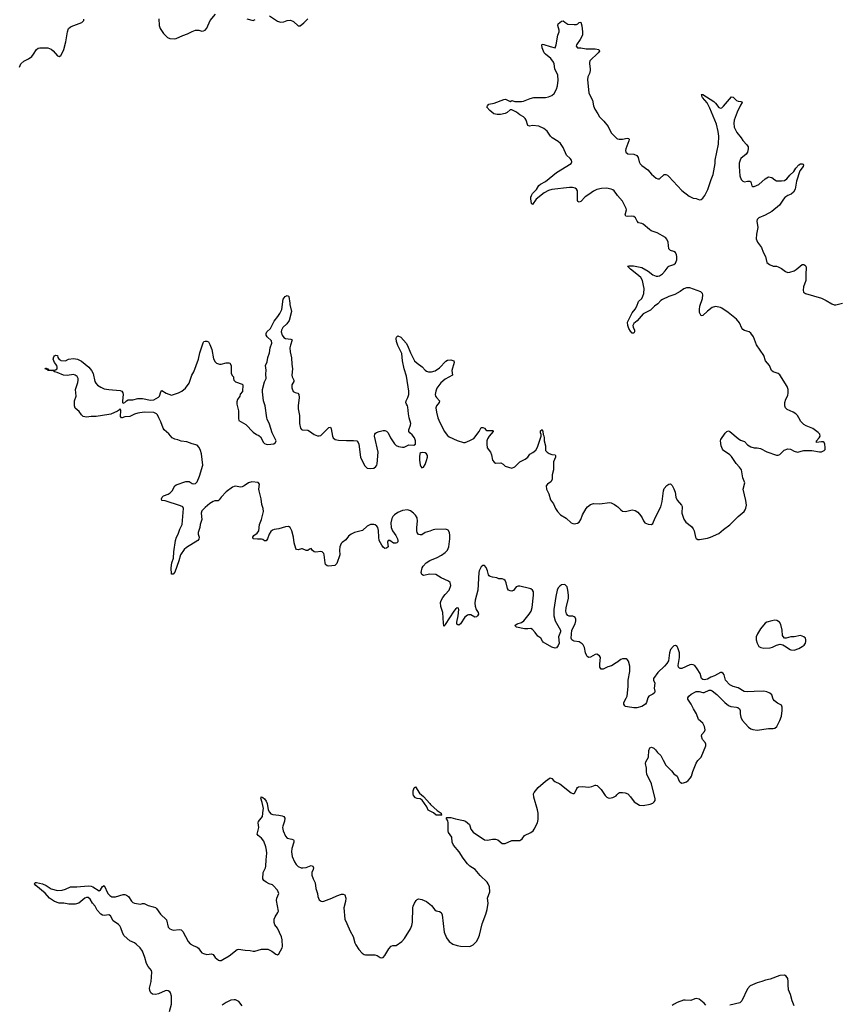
# Model space of a CAD drawing. Header units: inches. Extents: x 1474254 to 1647085, y 640389 to 772279.
# Tile 52 of 85: x 1522559 to 1532797, y 722688 to 734962. Entities that reach past the tile are written whole.
import ezdxf

# ---------------------------------------------------------------- set-up
doc = ezdxf.new("R2010")
doc.units = ezdxf.units.IN
doc.header["$MEASUREMENT"] = 0
for name, color, linetype in [('B5722', 7, 'Continuous'), ('B5723', 7, 'Continuous'), ('B5732', 7, 'Continuous'), ('B5733', 7, 'Continuous')]:
    doc.layers.add(name, color=color, linetype=linetype)

msp = doc.modelspace()

# ---------------------------------------------------------------- linework, layer by layer
at = {"layer": 'B5722', "color": 6, "elevation": 700}
for points in [[(1523834, 730000), (1523830, 729998), (1523829, 730000)], [(1530000, 726950), (1529990, 726943), (1529932, 726908), (1529886, 726894), (1529830, 726866), (1529806, 726866), (1529790, 726890), (1529787, 726930), (1529797, 727010), (1529783, 727030), (1529750, 727052), (1529730, 727050), (1529670, 727014), (1529650, 727011), (1529630, 727025), (1529621, 727041), (1529611, 727071), (1529596, 727136), (1529581, 727170), (1529570, 727183), (1529530, 727206), (1529470, 727214), (1529450, 727221), (1529441, 727230), (1529433, 727253), (1529438, 727350), (1529481, 727430), (1529490, 727467), (1529489, 727489), (1529479, 727510), (1529470, 727518), (1529450, 727525), (1529407, 727527), (1529390, 727533), (1529374, 727554), (1529366, 727590), (1529368, 727630), (1529397, 727750), (1529399, 727790), (1529390, 727852), (1529380, 727890), (1529370, 727906), (1529350, 727919), (1529310, 727915), (1529290, 727901), (1529270, 727878), (1529255, 727850), (1529238, 727770), (1529213, 727610), (1529214, 727530), (1529230, 727470), (1529299, 727350), (1529299, 727330), (1529275, 727270), (1529280, 727190), (1529270, 727161), (1529250, 727130), (1529230, 727128), (1529190, 727140), (1529083, 727203), (1529073, 727213), (1529055, 727250), (1529016, 727276), (1528983, 727323), (1528950, 727360), (1528930, 727374), (1528890, 727367), (1528850, 727369), (1528750, 727389), (1528727, 727410), (1528757, 727430), (1528810, 727448), (1528843, 727470), (1528907, 727550), (1528932, 727590), (1528945, 727635), (1528962, 727790), (1528960, 727830), (1528950, 727851), (1528930, 727866), (1528910, 727873), (1528790, 727900), (1528770, 727901), (1528744, 727890), (1528712, 727848), (1528699, 727841), (1528690, 727837), (1528670, 727840), (1528650, 727849), (1528636, 727870), (1528620, 727940), (1528607, 727970), (1528590, 727985), (1528570, 727991), (1528530, 727993), (1528505, 728005), (1528450, 728011), (1528421, 728021), (1528410, 728030), (1528402, 728042), (1528390, 728090), (1528372, 728132), (1528350, 728156), (1528330, 728159), (1528310, 728142), (1528286, 728090), (1528282, 728070), (1528268, 727850), (1528234, 727726), (1528231, 727690), (1528234, 727650), (1528248, 727608), (1528271, 727570), (1528276, 727550), (1528265, 727530), (1528250, 727516), (1528230, 727514), (1528181, 727541), (1528150, 727543), (1528141, 727539), (1528107, 727513), (1528050, 727431), (1528030, 727412), (1528017, 727417), (1528008, 727428), (1528006, 727450), (1528024, 727530), (1528032, 727610), (1528027, 727627), (1528010, 727632), (1527990, 727615), (1527970, 727588), (1527859, 727421), (1527850, 727398), (1527844, 727404), (1527839, 727439), (1527831, 727570), (1527806, 727646), (1527804, 727696), (1527810, 727723), (1527830, 727758), (1527862, 727798), (1527911, 727850), (1527931, 727910), (1527924, 727944), (1527904, 727964), (1527810, 728002), (1527746, 728046), (1527670, 728049), (1527590, 728034), (1527570, 728045), (1527563, 728070), (1527575, 728130), (1527587, 728150), (1527625, 728190), (1527670, 728221), (1527762, 728258), (1527815, 728285), (1527862, 728318), (1527890, 728350), (1527905, 728390), (1527921, 728490), (1527921, 728530), (1527915, 728570), (1527897, 728597), (1527870, 728609), (1527730, 728606), (1527710, 728604), (1527670, 728585), (1527610, 728571), (1527570, 728540), (1527550, 728539), (1527530, 728546), (1527510, 728570), (1527506, 728590), (1527507, 728633), (1527517, 728710), (1527512, 728752), (1527490, 728785), (1527467, 728810), (1527430, 728838), (1527391, 728851), (1527330, 728842), (1527270, 728817), (1527229, 728790), (1527210, 728770), (1527195, 728745), (1527185, 728690), (1527189, 728630), (1527205, 728590), (1527247, 728530), (1527266, 728490), (1527271, 728470), (1527269, 728451), (1527259, 728441), (1527244, 728436), (1527217, 728437), (1527170, 728470), (1527150, 728470), (1527143, 728450), (1527150, 728390), (1527130, 728372), (1527110, 728371), (1527090, 728386), (1527070, 728411), (1527040, 728470), (1527033, 728510), (1527032, 728592), (1527023, 728630), (1527010, 728649), (1526990, 728663), (1526970, 728670), (1526930, 728668), (1526890, 728648), (1526830, 728596), (1526730, 728570), (1526690, 728549), (1526657, 728523), (1526622, 728478), (1526576, 728444), (1526565, 728430), (1526547, 728390), (1526543, 728350), (1526547, 728290), (1526510, 728182), (1526496, 728164), (1526484, 728156), (1526410, 728148), (1526390, 728153), (1526370, 728170), (1526364, 728190), (1526354, 728290), (1526347, 728307), (1526330, 728327), (1526310, 728332), (1526250, 728326), (1526230, 728328), (1526204, 728350), (1526190, 728369), (1526170, 728363), (1526150, 728346), (1526130, 728345), (1526085, 728365), (1526070, 728366), (1526030, 728354), (1526010, 728356), (1526000, 728370), (1525980, 728440), (1525971, 728510), (1525949, 728589), (1525931, 728631), (1525910, 728645), (1525870, 728641), (1525790, 728616), (1525730, 728606), (1525710, 728598), (1525690, 728580), (1525669, 728550), (1525648, 728492), (1525630, 728464), (1525610, 728464), (1525590, 728481), (1525570, 728487), (1525524, 728484), (1525469, 728489), (1525465, 728510), (1525478, 728530), (1525519, 728561), (1525538, 728590), (1525547, 728670), (1525572, 728730), (1525596, 728830), (1525594, 728870), (1525578, 728918), (1525569, 728990), (1525542, 729090), (1525540, 729110), (1525546, 729170), (1525530, 729191), (1525450, 729200), (1525410, 729188), (1525358, 729150), (1525330, 729137), (1525310, 729136), (1525250, 729148), (1525230, 729144), (1525210, 729135), (1525130, 729077), (1525070, 729011), (1525045, 728975), (1525030, 728965), (1524990, 728962), (1524970, 728955), (1524930, 728930), (1524870, 728881), (1524830, 728839), (1524819, 728810), (1524828, 728730), (1524808, 728670), (1524802, 728630), (1524784, 728570), (1524784, 728550), (1524794, 728510), (1524792, 728488), (1524777, 728470), (1524636, 728384), (1524610, 728359), (1524563, 728290), (1524543, 728217), (1524490, 728075), (1524470, 728050), (1524450, 728049), (1524445, 728130), (1524456, 728190), (1524476, 728250), (1524478, 728330), (1524500, 728470), (1524511, 728510), (1524533, 728550), (1524555, 728610), (1524584, 728670), (1524600, 728870), (1524590, 728890), (1524562, 728902), (1524370, 728963), (1524329, 728970), (1524324, 728990), (1524333, 729010), (1524350, 729027), (1524410, 729047), (1524435, 729065), (1524457, 729090), (1524490, 729149), (1524510, 729162), (1524630, 729205), (1524670, 729205), (1524710, 729181), (1524730, 729176), (1524750, 729180), (1524770, 729201), (1524799, 729270), (1524839, 729410), (1524825, 729550), (1524813, 729593), (1524796, 729630), (1524770, 729657), (1524710, 729673), (1524640, 729700), (1524570, 729706), (1524530, 729724), (1524490, 729733), (1524457, 729750), (1524419, 729799), (1524361, 729850), (1524348, 729870), (1524318, 729950), (1524292, 730000)], [(1525285, 730000), (1525285, 729990), (1525290, 729965), (1525375, 729915), (1525470, 729821), (1525510, 729789), (1525537, 729777), (1525560, 729760), (1525598, 729690), (1525610, 729679), (1525630, 729669), (1525650, 729666), (1525724, 729676), (1525748, 729690), (1525753, 729710), (1525707, 729810), (1525670, 729918), (1525642, 729982), (1525639, 730000)], [(1526047, 730000), (1526046, 729926), (1526059, 729870), (1526070, 729854), (1526078, 729850), (1526150, 729843), (1526170, 729834), (1526230, 729790), (1526270, 729775), (1526290, 729773), (1526310, 729779), (1526330, 729794), (1526410, 729878), (1526430, 729884), (1526441, 729861), (1526455, 729770), (1526466, 729750), (1526490, 729730), (1526530, 729720), (1526630, 729716), (1526718, 729718), (1526759, 729710), (1526777, 729690), (1526783, 729670), (1526807, 729510), (1526821, 729470), (1526859, 729399), (1526890, 729370), (1526930, 729365), (1526970, 729372), (1526998, 729390), (1527010, 729408), (1527015, 729425), (1527025, 729570), (1526979, 729770), (1526984, 729796), (1526991, 729809), (1527004, 729816), (1527039, 729830), (1527090, 729841), (1527110, 729840), (1527130, 729833), (1527150, 729811), (1527181, 729750), (1527230, 729676), (1527250, 729655), (1527281, 729641), (1527330, 729632), (1527350, 729634), (1527410, 729662), (1527470, 729656), (1527491, 729669), (1527492, 729710), (1527478, 729750), (1527450, 729788), (1527421, 729810), (1527406, 729830), (1527407, 729850), (1527430, 729908), (1527431, 729929), (1527414, 730000)], [(1527771, 730000), (1527780, 729970), (1527850, 729832), (1527890, 729779), (1527910, 729760), (1528010, 729715), (1528090, 729691), (1528110, 729692), (1528170, 729715), (1528217, 729743), (1528285, 729830), (1528310, 729876), (1528330, 729879), (1528350, 729869), (1528368, 729848), (1528382, 729842), (1528450, 729842), (1528458, 729838), (1528461, 729830), (1528408, 729772), (1528390, 729737), (1528382, 729710), (1528379, 729670), (1528386, 729626), (1528425, 729570), (1528439, 729539), (1528451, 729470), (1528470, 729445), (1528490, 729433), (1528556, 729436), (1528582, 729422), (1528610, 729398), (1528690, 729372), (1528730, 729387), (1528790, 729450), (1528856, 729484), (1528889, 729510), (1528915, 729545), (1528955, 729565), (1528990, 729596), (1529010, 729632), (1529058, 729770), (1529059, 729790), (1529050, 729810), (1529050, 729837), (1529070, 729852), (1529079, 729830), (1529082, 729790), (1529090, 729776), (1529096, 729750), (1529095, 729710), (1529111, 729650), (1529112, 729590), (1529130, 729570), (1529155, 729555), (1529190, 729543), (1529230, 729536), (1529237, 729530), (1529237, 729510), (1529209, 729450), (1529209, 729350), (1529194, 729290), (1529193, 729230), (1529178, 729202), (1529138, 729170), (1529121, 729150), (1529123, 729110), (1529151, 729051), (1529175, 728975), (1529210, 728928), (1529236, 728870), (1529260, 728830), (1529298, 728790), (1529370, 728749), (1529430, 728690), (1529450, 728680), (1529470, 728676), (1529510, 728686), (1529530, 728700), (1529550, 728730), (1529574, 728790), (1529617, 728870), (1529634, 728890), (1529670, 728917), (1529710, 728930), (1529790, 728926), (1529910, 728942), (1529930, 728941), (1529970, 728920), (1530000, 728899)], [(1524424, 722596), (1524449, 722690), (1524452, 722790), (1524440, 722830), (1524430, 722844), (1524410, 722857), (1524390, 722861), (1524370, 722857), (1524290, 722818), (1524250, 722810), (1524212, 722812), (1524192, 722832), (1524180, 722860), (1524177, 722890), (1524197, 722970), (1524205, 723090), (1524200, 723110), (1524160, 723160), (1524138, 723198), (1524118, 723270), (1524088, 723350), (1524061, 723390), (1524010, 723439), (1523990, 723453), (1523930, 723479), (1523862, 723542), (1523842, 723570), (1523819, 723639), (1523805, 723665), (1523790, 723681), (1523722, 723730), (1523690, 723790), (1523670, 723803), (1523610, 723796), (1523590, 723798), (1523571, 723810), (1523523, 723863), (1523499, 723910), (1523467, 723950), (1523438, 723998), (1523410, 724017), (1523390, 724018), (1523370, 724010), (1523294, 723950), (1523250, 723936), (1523170, 723935), (1523110, 723947), (1523050, 723949), (1522994, 723970), (1522929, 724010), (1522875, 724075), (1522759, 724170), (1522743, 724190), (1522750, 724205), (1522770, 724208), (1522845, 724190), (1522890, 724170), (1522950, 724128), (1523032, 724108), (1523088, 724112), (1523130, 724121), (1523190, 724150), (1523210, 724153), (1523270, 724151), (1523410, 724166), (1523450, 724161), (1523470, 724153), (1523550, 724101), (1523567, 724113), (1523590, 724158), (1523610, 724168), (1523657, 724070), (1523682, 724042), (1523707, 724027), (1523753, 724027), (1523850, 724056), (1523870, 724055), (1523890, 724048), (1523913, 724033), (1523950, 723974), (1523970, 723955), (1523990, 723947), (1524066, 723934), (1524090, 723945), (1524110, 723944), (1524158, 723918), (1524224, 723904), (1524253, 723893), (1524263, 723883), (1524313, 723810), (1524390, 723740), (1524409, 723650), (1524430, 723630), (1524470, 723613), (1524550, 723620), (1524570, 723614), (1524590, 723595), (1524659, 723470), (1524683, 723443), (1524721, 723421), (1524770, 723401), (1524786, 723386), (1524810, 723348), (1524830, 723330), (1524850, 723320), (1524890, 723310), (1524950, 723315), (1524968, 723308), (1524993, 723270), (1525036, 723236), (1525050, 723232), (1525070, 723235), (1525090, 723245), (1525169, 723290), (1525267, 723370), (1525285, 723375), (1525370, 723362), (1525430, 723359), (1525470, 723348), (1525490, 723348), (1525570, 723373), (1525610, 723377), (1525650, 723374), (1525699, 723350), (1525750, 723311), (1525770, 723304), (1525790, 723315), (1525830, 723390), (1525832, 723410), (1525830, 723490), (1525823, 723530), (1525770, 723637), (1525740, 723680), (1525730, 723709), (1525729, 723729), (1525730, 723751), (1525741, 723779), (1525776, 723830), (1525784, 723850), (1525761, 723981), (1525764, 724010), (1525788, 724070), (1525772, 724110), (1525719, 724170), (1525710, 724177), (1525669, 724189), (1525629, 724209), (1525601, 724230), (1525590, 724250), (1525594, 724330), (1525623, 724390), (1525628, 724410), (1525631, 724490), (1525640, 724570), (1525636, 724610), (1525628, 724650), (1525601, 724721), (1525570, 724759), (1525531, 724790), (1525519, 724810), (1525540, 724890), (1525531, 724950), (1525535, 724965), (1525583, 725030), (1525594, 725106), (1525596, 725130), (1525582, 725202), (1525563, 725257), (1525566, 725266), (1525563, 725270), (1525570, 725273), (1525590, 725266), (1525610, 725249), (1525630, 725220), (1525641, 725190), (1525656, 725110), (1525670, 725084), (1525690, 725063), (1525713, 725053), (1525790, 725047), (1525830, 725038), (1525849, 725029), (1525862, 725010), (1525860, 724970), (1525836, 724910), (1525834, 724890), (1525840, 724850), (1525870, 724782), (1525890, 724757), (1525950, 724745), (1525970, 724737), (1525976, 724730), (1525977, 724710), (1525949, 724630), (1525946, 724590), (1525955, 724530), (1525983, 724463), (1526003, 724430), (1526030, 724406), (1526067, 724390), (1526087, 724387), (1526130, 724392), (1526190, 724419), (1526210, 724410), (1526218, 724390), (1526216, 724370), (1526198, 724330), (1526198, 724298), (1526214, 724250), (1526240, 724200), (1526250, 724130), (1526268, 724070), (1526272, 724030), (1526289, 723989), (1526314, 723974), (1526330, 723970), (1526350, 723973), (1526450, 724010), (1526510, 724039), (1526570, 724059), (1526590, 724062), (1526611, 724051), (1526622, 724010), (1526618, 723970), (1526600, 723890), (1526609, 723749), (1526637, 723697), (1526678, 723598), (1526714, 723534), (1526735, 723455), (1526747, 723427), (1526783, 723370), (1526826, 723326), (1526850, 723310), (1526870, 723305), (1526985, 723305), (1527014, 723294), (1527050, 723270), (1527070, 723265), (1527089, 723270), (1527110, 723296), (1527160, 723380), (1527186, 723414), (1527210, 723420), (1527250, 723421), (1527320, 723470), (1527353, 723510), (1527428, 723630), (1527446, 723670), (1527453, 723710), (1527458, 723890), (1527462, 723910), (1527478, 723950), (1527499, 723981), (1527510, 723993), (1527530, 724002), (1527570, 723996), (1527629, 723969), (1527690, 723918), (1527730, 723864), (1527750, 723851), (1527790, 723845), (1527810, 723830), (1527822, 723802), (1527847, 723587), (1527877, 723517), (1527912, 723472), (1527958, 723438), (1528010, 723419), (1528050, 723413), (1528170, 723409), (1528209, 723431), (1528252, 723470), (1528273, 723507), (1528290, 723550), (1528320, 723690), (1528367, 723813), (1528384, 723870), (1528395, 723950), (1528390, 724010), (1528416, 724090), (1528413, 724150), (1528396, 724190), (1528383, 724210), (1528295, 724295), (1528235, 724370), (1528170, 724411), (1528139, 724439), (1528085, 724510), (1528036, 724590), (1527965, 724670), (1527950, 724710), (1527944, 724770), (1527902, 724830), (1527898, 724850), (1527900, 724950), (1527895, 724975), (1527874, 725010), (1527882, 725018), (1527930, 725016), (1527990, 724998), (1528090, 724981), (1528113, 724970), (1528163, 724930), (1528182, 724870), (1528210, 724835), (1528350, 724739), (1528390, 724734), (1528450, 724748), (1528490, 724748), (1528516, 724736), (1528570, 724694), (1528590, 724691), (1528610, 724693), (1528690, 724731), (1528790, 724730), (1528804, 724736), (1528821, 724750), (1528850, 724790), (1528930, 724828), (1528956, 724850), (1528971, 724869), (1529012, 724948), (1529020, 724990), (1529018, 725070), (1529010, 725110), (1528964, 725270), (1528961, 725310), (1528968, 725330), (1529018, 725390), (1529110, 725468), (1529170, 725511), (1529190, 725503), (1529214, 725474), (1529227, 725467), (1529290, 725438), (1529430, 725324), (1529450, 725316), (1529470, 725317), (1529476, 725324), (1529502, 725378), (1529510, 725390), (1529523, 725397), (1529570, 725404), (1529650, 725394), (1529690, 725404), (1529730, 725421), (1529740, 725420), (1529754, 725414), (1529806, 725366), (1529856, 725290), (1529874, 725270), (1529890, 725261), (1529910, 725256), (1529950, 725265), (1529990, 725287), (1530000, 725298)], [(1525333, 722670), (1525290, 722722), (1525250, 722742), (1525230, 722744), (1525190, 722739), (1525130, 722711), (1525083, 722677)]]:
    msp.add_lwpolyline(points, dxfattribs=at)
for points in [[(1527573, 729567), (1527556, 729564), (1527546, 729554), (1527539, 729510), (1527541, 729470), (1527550, 729411), (1527559, 729390), (1527570, 729375), (1527590, 729384), (1527610, 729416), (1527630, 729465), (1527641, 729510), (1527639, 729530), (1527628, 729550), (1527610, 729561)], [(1527750, 725044), (1527714, 725074), (1527650, 725109), (1527634, 725150), (1527574, 725234), (1527550, 725247), (1527510, 725253), (1527490, 725263), (1527467, 725290), (1527460, 725310), (1527462, 725350), (1527474, 725386), (1527490, 725397), (1527541, 725321), (1527590, 725279), (1527670, 725190), (1527677, 725177), (1527763, 725103), (1527810, 725070), (1527813, 725053), (1527818, 725050), (1527810, 725046)]]:
    msp.add_lwpolyline(points, close=True, dxfattribs=at)
at = {"layer": 'B5723', "color": 6}
for points, elevation in [([(1524293, 734973), (1524295, 734890), (1524308, 734850), (1524351, 734790), (1524400, 734740), (1524430, 734728), (1524490, 734725), (1524510, 734729), (1524590, 734764), (1524650, 734784), (1524706, 734814), (1524750, 734833), (1524790, 734831), (1524830, 734819), (1524850, 734821), (1524870, 734831), (1524890, 734858), (1524933, 734950), (1524997, 735030)], 800), ([(1525670, 735010), (1525770, 734945), (1525810, 734931), (1525850, 734937), (1525890, 734950), (1525934, 734954), (1525970, 734939), (1526030, 734885), (1526053, 734887), (1526099, 734921), (1526150, 734974)], 800), ([(1522558, 734370), (1522571, 734410), (1522610, 734445), (1522670, 734473), (1522710, 734502), (1522732, 734530), (1522768, 734592), (1522790, 734608), (1522810, 734612), (1522911, 734610), (1522950, 734593), (1522975, 734575), (1523030, 734511), (1523050, 734501), (1523070, 734515), (1523090, 734546), (1523110, 734591), (1523135, 734685), (1523153, 734810), (1523169, 734851), (1523187, 734870), (1523202, 734878), (1523333, 734927), (1523356, 734950), (1523359, 734970)], 800), ([(1525390, 734971), (1525470, 734951), (1525495, 734965)], 800), ([(1530000, 732781), (1529968, 732830), (1529950, 732842), (1529930, 732849), (1529870, 732860), (1529810, 732859), (1529750, 732843), (1529710, 732824), (1529650, 732784), (1529607, 732753), (1529550, 732697), (1529530, 732688), (1529515, 732695), (1529509, 732709), (1529509, 732830), (1529497, 732850), (1529481, 732861), (1529449, 732869), (1529410, 732871), (1529190, 732844), (1529148, 732832), (1529095, 732805), (1528996, 732724), (1528950, 732658), (1528938, 732670), (1528927, 732727), (1528929, 732750), (1528937, 732770), (1528950, 732794), (1528997, 732843), (1529030, 732893), (1529050, 732912), (1529110, 732946), (1529250, 733056), (1529430, 733168), (1529439, 733190), (1529434, 733210), (1529420, 733230), (1529374, 733274), (1529333, 733370), (1529299, 733419), (1529270, 733445), (1529193, 733490), (1529175, 733510), (1529133, 733573), (1529090, 733607), (1529030, 733636), (1528950, 733642), (1528910, 733636), (1528890, 733642), (1528871, 733710), (1528858, 733730), (1528835, 733750), (1528790, 733775), (1528748, 733808), (1528690, 733839), (1528670, 733840), (1528635, 733805), (1528610, 733794), (1528550, 733781), (1528510, 733779), (1528466, 733790), (1528416, 733830), (1528381, 733870), (1528389, 733890), (1528404, 733910), (1528470, 733920), (1528590, 733968), (1528612, 733970), (1528670, 733940), (1528690, 733953), (1528730, 733941), (1528810, 733941), (1528835, 733945), (1528919, 733981), (1528967, 733993), (1529110, 733993), (1529150, 733999), (1529190, 734015), (1529220, 734040), (1529250, 734096), (1529262, 734138), (1529271, 734209), (1529266, 734270), (1529228, 734348), (1529220, 734410), (1529212, 734432), (1529177, 734477), (1529110, 734530), (1529096, 734550), (1529069, 734610), (1529064, 734650), (1529070, 734656), (1529090, 734654), (1529170, 734626), (1529230, 734611), (1529246, 734650), (1529263, 734770), (1529281, 734810), (1529282, 734830), (1529265, 734890), (1529271, 734910), (1529310, 734942), (1529330, 734948), (1529351, 734930), (1529390, 734907), (1529470, 734901), (1529497, 734903), (1529514, 734910), (1529530, 734926), (1529550, 734931), (1529565, 734885), (1529573, 734810), (1529571, 734770), (1529544, 734716), (1529497, 734650), (1529494, 734630), (1529510, 734611), (1529550, 734609), (1529617, 734597), (1529730, 734597), (1529775, 734590), (1529782, 734570), (1529769, 734550), (1529665, 734450), (1529659, 734430), (1529659, 734410), (1529668, 734350), (1529666, 734330), (1529658, 734290), (1529640, 734250), (1529633, 734210), (1529650, 734050), (1529670, 734004), (1529698, 733958), (1529710, 733890), (1529727, 733847), (1529765, 733790), (1529785, 733750), (1529837, 733697), (1529890, 733630), (1529930, 733550), (1529990, 733488), (1530000, 733482)], 700), ([(1525639, 730000), (1525616, 730150), (1525598, 730210), (1525584, 730324), (1525586, 730350), (1525611, 730449), (1525629, 730490), (1525624, 730544), (1525632, 730592), (1525620, 730650), (1525644, 730696), (1525652, 730750), (1525673, 730810), (1525680, 730870), (1525702, 730930), (1525697, 730957), (1525641, 731010), (1525632, 731030), (1525631, 731050), (1525638, 731070), (1525686, 731114), (1525730, 731204), (1525777, 731263), (1525801, 731299), (1525824, 731350), (1525841, 731479), (1525869, 731510), (1525890, 731523), (1525910, 731515), (1525912, 731510), (1525927, 731430), (1525926, 731410), (1525946, 731326), (1525915, 731210), (1525886, 731170), (1525837, 731123), (1525821, 731090), (1525819, 731070), (1525830, 731030), (1525850, 731000), (1525870, 730989), (1525938, 730978), (1525956, 730970), (1525934, 730906), (1525926, 730870), (1525930, 730821), (1525947, 730747), (1525949, 730669), (1525960, 730610), (1525949, 730529), (1525954, 730510), (1525976, 730470), (1525973, 730450), (1525950, 730410), (1525949, 730371), (1525966, 730326), (1525990, 730314), (1526026, 730306), (1526038, 730290), (1526040, 730250), (1526027, 730147), (1526030, 730110), (1526047, 730027), (1526047, 730000)], 700), ([(1523829, 730000), (1523816, 730016), (1523818, 730090), (1523810, 730111), (1523802, 730098), (1523779, 730081), (1523695, 730045), (1523670, 730039), (1523510, 730015), (1523450, 730016), (1523390, 730005), (1523350, 730017), (1523330, 730034), (1523298, 730078), (1523250, 730120), (1523240, 730150), (1523241, 730210), (1523261, 730270), (1523256, 730350), (1523282, 730438), (1523287, 730470), (1523286, 730490), (1523274, 730514), (1523252, 730532), (1523230, 730539), (1523150, 730526), (1523104, 730530), (1523024, 730564), (1522993, 730570), (1522970, 730587), (1522950, 730583), (1522911, 730589), (1522904, 730596), (1522908, 730608), (1522897, 730603), (1522875, 730610), (1522882, 730618), (1522890, 730619), (1522894, 730614), (1522911, 730610), (1522918, 730598), (1522970, 730591), (1523004, 730596), (1523024, 730610), (1523027, 730630), (1523021, 730650), (1522994, 730690), (1522978, 730730), (1522983, 730757), (1522994, 730770), (1523010, 730781), (1523030, 730774), (1523036, 730750), (1523050, 730727), (1523062, 730722), (1523070, 730712), (1523130, 730711), (1523168, 730730), (1523230, 730739), (1523278, 730730), (1523330, 730705), (1523419, 730630), (1523454, 730590), (1523474, 730550), (1523495, 730450), (1523506, 730430), (1523527, 730407), (1523570, 730379), (1523610, 730362), (1523670, 730351), (1523810, 730338), (1523830, 730329), (1523845, 730310), (1523848, 730290), (1523839, 730210), (1523841, 730190), (1523850, 730180), (1523870, 730190), (1523889, 730211), (1523910, 730223), (1523970, 730225), (1524030, 730241), (1524090, 730241), (1524190, 730218), (1524230, 730223), (1524290, 730256), (1524301, 730270), (1524318, 730322), (1524330, 730338), (1524385, 730305), (1524450, 730283), (1524537, 730310), (1524578, 730330), (1524625, 730370), (1524671, 730430), (1524704, 730530), (1524727, 730570), (1524789, 730730), (1524802, 730810), (1524846, 730934), (1524855, 730950), (1524870, 730956), (1524890, 730956), (1524910, 730945), (1524930, 730911), (1524953, 730850), (1524975, 730735), (1524995, 730695), (1525010, 730679), (1525048, 730668), (1525070, 730668), (1525130, 730684), (1525164, 730684), (1525178, 730678), (1525193, 730653), (1525196, 730556), (1525208, 730528), (1525225, 730510), (1525223, 730490), (1525227, 730470), (1525249, 730449), (1525330, 730419), (1525341, 730410), (1525334, 730326), (1525307, 730293), (1525303, 730270), (1525274, 730226), (1525264, 730196), (1525264, 730170), (1525285, 730085), (1525285, 730000)], 700), ([(1527414, 730000), (1527402, 730050), (1527397, 730130), (1527391, 730150), (1527377, 730170), (1527372, 730190), (1527375, 730210), (1527394, 730250), (1527406, 730290), (1527408, 730330), (1527378, 730518), (1527350, 730610), (1527329, 730709), (1527320, 730800), (1527270, 730899), (1527254, 730950), (1527252, 730988), (1527256, 731004), (1527270, 731021), (1527310, 731005), (1527373, 730930), (1527390, 730900), (1527427, 730807), (1527480, 730710), (1527510, 730680), (1527576, 730636), (1527613, 730593), (1527630, 730580), (1527652, 730572), (1527690, 730571), (1527735, 730585), (1527790, 730623), (1527870, 730706), (1527890, 730717), (1527930, 730720), (1527969, 730709), (1527973, 730690), (1527944, 730590), (1527954, 730530), (1527860, 730480), (1527805, 730435), (1527759, 730370), (1527743, 730330), (1527737, 730290), (1527741, 730270), (1527752, 730252), (1527791, 730210), (1527786, 730190), (1527752, 730150), (1527744, 730124), (1527751, 730070), (1527771, 730000)], 700), ([(1524292, 730000), (1524274, 730034), (1524262, 730050), (1524230, 730064), (1524110, 730071), (1524030, 730058), (1523990, 730046), (1523930, 730016), (1523867, 730013), (1523834, 730000)], 700)]:
    msp.add_lwpolyline(points, dxfattribs=dict(at, elevation=elevation))
at = {"layer": 'B5732', "color": 6, "elevation": 700}
for points in [[(1530000, 728899), (1530011, 728891), (1530050, 728851), (1530070, 728837), (1530110, 728832), (1530190, 728850), (1530230, 728843), (1530261, 728821), (1530298, 728778), (1530317, 728750), (1530333, 728713), (1530350, 728691), (1530391, 728671), (1530430, 728667), (1530450, 728681), (1530478, 728750), (1530550, 728890), (1530564, 728956), (1530581, 729090), (1530590, 729119), (1530625, 729155), (1530650, 729171), (1530670, 729176), (1530690, 729153), (1530712, 729112), (1530726, 729070), (1530737, 729010), (1530751, 728971), (1530805, 728910), (1530813, 728893), (1530812, 728810), (1530835, 728735), (1530860, 728700), (1530930, 728644), (1530950, 728616), (1530963, 728590), (1530981, 728510), (1530990, 728494), (1531010, 728482), (1531030, 728480), (1531130, 728499), (1531169, 728510), (1531270, 728557), (1531330, 728608), (1531410, 728663), (1531510, 728770), (1531585, 728830), (1531601, 728850), (1531609, 728871), (1531614, 728910), (1531608, 728970), (1531575, 729110), (1531594, 729190), (1531572, 729252), (1531554, 729350), (1531530, 729385), (1531488, 729428), (1531430, 729518), (1531410, 729537), (1531331, 729590), (1531316, 729610), (1531300, 729650), (1531293, 729710), (1531298, 729730), (1531350, 729808), (1531370, 729830), (1531390, 729837), (1531410, 729830), (1531510, 729741), (1531542, 729722), (1531590, 729703), (1531630, 729661), (1531670, 729635), (1531710, 729624), (1531750, 729625), (1531790, 729615), (1531870, 729576), (1531990, 729534), (1532010, 729532), (1532030, 729541), (1532086, 729594), (1532130, 729612), (1532166, 729606), (1532210, 729582), (1532250, 729571), (1532330, 729593), (1532430, 729590), (1532527, 729573), (1532550, 729576), (1532585, 729590), (1532595, 729605), (1532598, 729630), (1532591, 729670), (1532582, 729690), (1532570, 729700), (1532550, 729701), (1532487, 729690), (1532487, 729710), (1532521, 729750), (1532533, 729770), (1532530, 729795), (1532510, 729816), (1532444, 729864), (1532359, 729899), (1532330, 729917), (1532293, 729953), (1532267, 730000)], [(1530000, 725298), (1530020, 725320), (1530033, 725327), (1530070, 725328), (1530103, 725323), (1530136, 725310), (1530170, 725276), (1530218, 725210), (1530284, 725170), (1530327, 725167), (1530417, 725183), (1530450, 725197), (1530467, 725210), (1530478, 725230), (1530479, 725250), (1530430, 725435), (1530375, 725555), (1530369, 725590), (1530371, 725630), (1530357, 725690), (1530363, 725710), (1530394, 725770), (1530399, 725850), (1530410, 725885), (1530430, 725893), (1530460, 725880), (1530481, 725861), (1530506, 725826), (1530550, 725790), (1530576, 725730), (1530612, 725670), (1530630, 725647), (1530680, 725600), (1530710, 725562), (1530752, 725532), (1530778, 725470), (1530790, 725456), (1530810, 725445), (1530830, 725447), (1530870, 725463), (1530890, 725476), (1530920, 725510), (1530931, 725530), (1530947, 725590), (1530990, 725694), (1531010, 725728), (1531049, 725770), (1531109, 725910), (1531109, 725930), (1531102, 725950), (1531068, 725988), (1531053, 726030), (1531060, 726050), (1531093, 726090), (1531100, 726110), (1531094, 726150), (1531070, 726191), (1531018, 726238), (1530992, 726310), (1530954, 726370), (1530925, 726430), (1530886, 726490), (1530885, 726510), (1530898, 726530), (1530925, 726555), (1530990, 726585), (1531026, 726586), (1531070, 726575), (1531090, 726574), (1531150, 726605), (1531170, 726605), (1531190, 726596), (1531248, 726550), (1531344, 726450), (1531390, 726414), (1531421, 726401), (1531493, 726393), (1531507, 726387), (1531528, 726370), (1531537, 726350), (1531538, 726310), (1531546, 726266), (1531560, 726230), (1531641, 726141), (1531670, 726120), (1531693, 726113), (1531750, 726106), (1531890, 726127), (1531950, 726126), (1531970, 726130), (1531995, 726150), (1532033, 726227), (1532050, 726281), (1532062, 726350), (1532059, 726390), (1532050, 726417), (1532002, 726442), (1531966, 726470), (1531950, 726490), (1531930, 726545), (1531908, 726568), (1531870, 726582), (1531830, 726590), (1531710, 726589), (1531630, 726583), (1531587, 726587), (1531510, 726633), (1531450, 726649), (1531410, 726672), (1531355, 726730), (1531336, 726796), (1531327, 726810), (1531310, 726824), (1531290, 726824), (1531219, 726781), (1531170, 726764), (1531130, 726742), (1531090, 726734), (1531070, 726738), (1531053, 726750), (1531037, 726810), (1531003, 726870), (1530971, 726910), (1530950, 726921), (1530930, 726923), (1530910, 726919), (1530810, 726874), (1530790, 726874), (1530779, 726879), (1530767, 726890), (1530763, 726910), (1530782, 727010), (1530780, 727070), (1530760, 727130), (1530750, 727146), (1530730, 727160), (1530710, 727158), (1530700, 727150), (1530670, 727110), (1530657, 727070), (1530642, 726970), (1530623, 726937), (1530596, 726904), (1530510, 726825), (1530458, 726750), (1530458, 726730), (1530474, 726690), (1530465, 726630), (1530474, 726590), (1530469, 726571), (1530450, 726554), (1530399, 726530), (1530388, 726510), (1530370, 726450), (1530356, 726430), (1530310, 726398), (1530250, 726382), (1530210, 726383), (1530134, 726394), (1530110, 726402), (1530100, 726410), (1530087, 726430), (1530087, 726450), (1530118, 726502), (1530127, 726530), (1530142, 726650), (1530142, 726730), (1530163, 726837), (1530161, 726901), (1530146, 726966), (1530130, 726987), (1530115, 726995), (1530070, 726994), (1530050, 726986), (1530000, 726950)], [(1532211, 722669), (1532186, 722730), (1532164, 722810), (1532141, 722870), (1532134, 722930), (1532136, 722970), (1532130, 723009), (1532110, 723039), (1532089, 723049), (1532030, 723045), (1531910, 722999), (1531852, 722988), (1531808, 722972), (1531750, 722957), (1531663, 722917), (1531630, 722882), (1531557, 722730), (1531534, 722706), (1531410, 722675)], [(1531110, 722677), (1531090, 722701), (1531025, 722750), (1530990, 722759), (1530970, 722756), (1530923, 722737), (1530850, 722741), (1530830, 722738), (1530750, 722709), (1530714, 722690), (1530689, 722671)]]:
    msp.add_lwpolyline(points, dxfattribs=at)
msp.add_lwpolyline([(1531970, 727475), (1531930, 727470), (1531870, 727450), (1531850, 727437), (1531791, 727370), (1531753, 727307), (1531737, 727270), (1531736, 727230), (1531747, 727190), (1531770, 727150), (1531794, 727134), (1531830, 727127), (1531910, 727132), (1531939, 727141), (1531990, 727166), (1532036, 727176), (1532068, 727168), (1532090, 727157), (1532158, 727110), (1532170, 727105), (1532210, 727104), (1532270, 727124), (1532310, 727147), (1532334, 727166), (1532349, 727190), (1532354, 727210), (1532356, 727230), (1532350, 727250), (1532329, 727270), (1532290, 727284), (1532210, 727269), (1532170, 727267), (1532110, 727251), (1532090, 727252), (1532071, 727271), (1532066, 727286), (1532061, 727350), (1532044, 727424), (1532028, 727450), (1531993, 727473)], close=True, dxfattribs=at)
at = {"layer": 'B5733', "color": 6, "elevation": 700}
for points in [[(1530000, 733482), (1530010, 733476), (1530030, 733472), (1530070, 733473), (1530130, 733486), (1530150, 733479), (1530154, 733470), (1530151, 733450), (1530113, 733350), (1530110, 733330), (1530114, 733310), (1530139, 733290), (1530210, 733285), (1530248, 733268), (1530264, 733244), (1530277, 733190), (1530290, 733165), (1530310, 733145), (1530385, 733090), (1530430, 733036), (1530490, 732986), (1530510, 732976), (1530530, 732976), (1530590, 733030), (1530610, 733033), (1530630, 733025), (1530650, 733006), (1530810, 732833), (1530903, 732763), (1530950, 732739), (1530990, 732731), (1531030, 732715), (1531050, 732721), (1531070, 732736), (1531096, 732770), (1531134, 732846), (1531174, 732970), (1531202, 733030), (1531224, 733170), (1531226, 733210), (1531265, 733410), (1531271, 733510), (1531263, 733570), (1531240, 733660), (1531160, 733860), (1531125, 733925), (1531069, 733990), (1531059, 734010), (1531059, 734019), (1531050, 734031), (1531070, 734030), (1531210, 733940), (1531230, 733923), (1531270, 733869), (1531290, 733859), (1531310, 733865), (1531330, 733883), (1531430, 734001), (1531450, 733996), (1531493, 733953), (1531510, 733947), (1531544, 733944), (1531558, 733938), (1531562, 733930), (1531542, 733898), (1531500, 733810), (1531464, 733710), (1531458, 733670), (1531464, 733624), (1531496, 733556), (1531549, 733490), (1531570, 733456), (1531622, 733402), (1531635, 733375), (1531635, 733350), (1531628, 733310), (1531610, 733284), (1531547, 733233), (1531535, 733210), (1531526, 733174), (1531523, 733130), (1531534, 733014), (1531550, 732971), (1531570, 732950), (1531590, 732942), (1531630, 732950), (1531656, 732950), (1531670, 732939), (1531684, 732890), (1531690, 732884), (1531710, 732881), (1531770, 732909), (1531850, 732976), (1531890, 733001), (1531910, 733000), (1531930, 732993), (1531970, 732964), (1531990, 732955), (1532050, 732951), (1532090, 732957), (1532120, 732980), (1532156, 733024), (1532204, 733070), (1532230, 733109), (1532270, 733154), (1532290, 733165), (1532310, 733165), (1532319, 733159), (1532326, 733150), (1532321, 733130), (1532282, 733078), (1532237, 732950), (1532221, 732850), (1532201, 732810), (1532172, 732788), (1532130, 732770), (1532094, 732746), (1532075, 732725), (1532025, 732650), (1531930, 732570), (1531850, 732525), (1531768, 732490), (1531749, 732470), (1531745, 732450), (1531759, 732370), (1531740, 732290), (1531738, 732230), (1531751, 732190), (1531803, 732123), (1531825, 732065), (1531852, 732010), (1531870, 731936), (1531901, 731910), (1531950, 731891), (1531990, 731888), (1532010, 731881), (1532050, 731860), (1532101, 731821), (1532130, 731812), (1532154, 731814), (1532210, 731832), (1532233, 731847), (1532310, 731910), (1532330, 731910), (1532343, 731903), (1532355, 731890), (1532361, 731870), (1532355, 731790), (1532356, 731730), (1532354, 731710), (1532327, 731630), (1532323, 731590), (1532327, 731567), (1532349, 731549), (1532551, 731490), (1532610, 731462), (1532679, 731419), (1532707, 731407), (1532730, 731407), (1532813, 731427)], [(1532267, 730000), (1532250, 730029), (1532230, 730050), (1532196, 730070), (1532123, 730103), (1532103, 730123), (1532094, 730150), (1532095, 730190), (1532107, 730230), (1532130, 730279), (1532137, 730310), (1532136, 730350), (1532122, 730390), (1532030, 730535), (1532010, 730552), (1531950, 730570), (1531928, 730588), (1531902, 730650), (1531853, 730710), (1531830, 730774), (1531742, 730910), (1531703, 731010), (1531670, 731055), (1531650, 731070), (1531590, 731087), (1531570, 731099), (1531556, 731116), (1531530, 731181), (1531490, 731227), (1531387, 731310), (1531310, 731365), (1531290, 731374), (1531230, 731386), (1531190, 731376), (1531130, 731330), (1531070, 731274), (1531050, 731272), (1531032, 731312), (1531030, 731350), (1531035, 731390), (1531066, 731486), (1531072, 731530), (1531068, 731550), (1531046, 731570), (1530910, 731618), (1530870, 731621), (1530834, 731606), (1530788, 731572), (1530724, 731536), (1530649, 731510), (1530570, 731475), (1530550, 731461), (1530510, 731418), (1530470, 731390), (1530420, 731340), (1530327, 731293), (1530252, 731208), (1530210, 731176), (1530199, 731150), (1530203, 731130), (1530220, 731090), (1530220, 731070), (1530210, 731054), (1530190, 731056), (1530170, 731078), (1530150, 731113), (1530136, 731150), (1530134, 731190), (1530190, 731308), (1530230, 731355), (1530251, 731390), (1530269, 731450), (1530310, 731488), (1530326, 731514), (1530338, 731550), (1530339, 731610), (1530334, 731650), (1530318, 731710), (1530297, 731750), (1530250, 731790), (1530169, 731850), (1530132, 731890), (1530150, 731895), (1530208, 731892), (1530313, 731873), (1530390, 731828), (1530450, 731782), (1530490, 731765), (1530510, 731764), (1530532, 731770), (1530570, 731794), (1530604, 731830), (1530638, 731882), (1530650, 731891), (1530710, 731910), (1530730, 731927), (1530748, 731970), (1530748, 732010), (1530744, 732030), (1530730, 732058), (1530710, 732071), (1530670, 732085), (1530650, 732105), (1530639, 732190), (1530624, 732224), (1530606, 732246), (1530504, 732304), (1530429, 732329), (1530405, 732345), (1530330, 732412), (1530310, 732422), (1530270, 732430), (1530254, 732450), (1530233, 732493), (1530210, 732509), (1530187, 732513), (1530129, 732509), (1530112, 732512), (1530105, 732530), (1530121, 732590), (1530118, 732610), (1530070, 732699), (1530007, 732770), (1530000, 732781)]]:
    msp.add_lwpolyline(points, dxfattribs=at)

doc.saveas('drawing.dxf')
